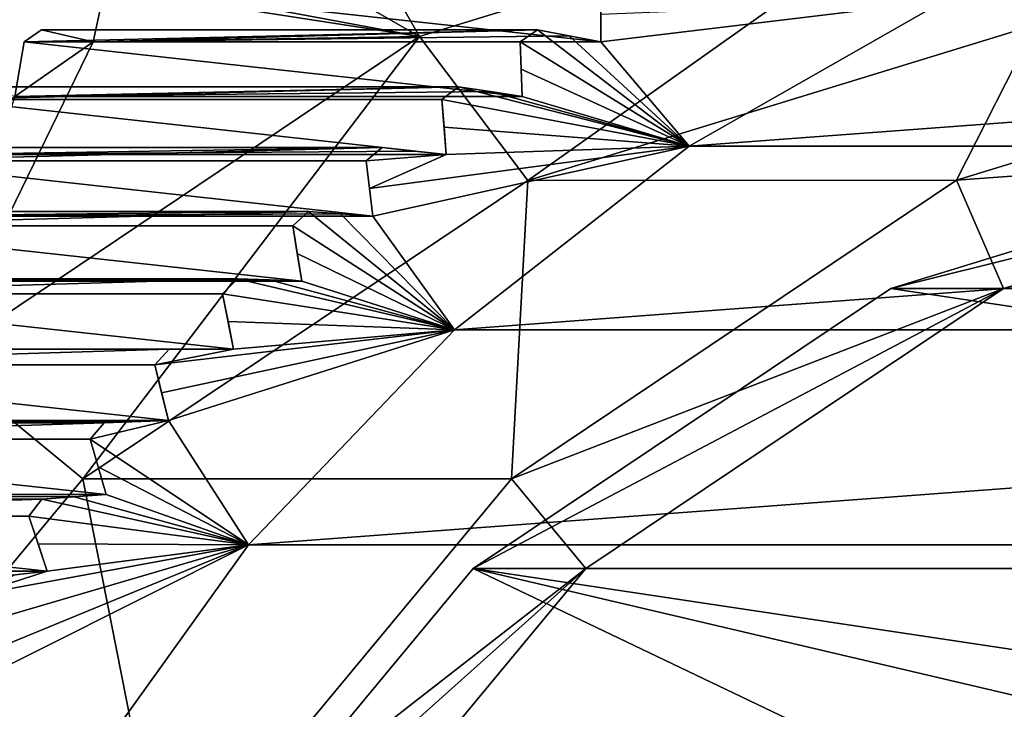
# Model space of a CAD drawing. Header units: millimetres. Extents: x -682 to 137, y -14 to 967.
# Tile 42 of 256: x -607 to -601, y 8 to 12. Entities that reach past the tile are written whole.
import ezdxf

# ---------------------------------------------------------------- set-up
doc = ezdxf.new("R2010")
doc.units = ezdxf.units.MM
doc.header["$LTSCALE"] = 65.185185
for name, color, linetype in [('4121', 7, 'CONTINUOUS'), ('4122', 7, 'CONTINUOUS'), ('4124', 7, 'CONTINUOUS'), ('4126', 7, 'CONTINUOUS'), ('4130', 7, 'CONTINUOUS'), ('4131', 7, 'CONTINUOUS'), ('4137', 7, 'CONTINUOUS'), ('4141', 7, 'CONTINUOUS'), ('4143', 7, 'CONTINUOUS'), ('4174', 7, 'CONTINUOUS'), ('4175', 7, 'CONTINUOUS'), ('4176', 7, 'CONTINUOUS'), ('4177', 7, 'CONTINUOUS'), ('4178', 7, 'CONTINUOUS'), ('4179', 7, 'CONTINUOUS'), ('4180', 7, 'CONTINUOUS'), ('4181', 7, 'CONTINUOUS'), ('4182', 7, 'CONTINUOUS'), ('4183', 7, 'CONTINUOUS'), ('4184', 7, 'CONTINUOUS'), ('4185', 7, 'CONTINUOUS'), ('4186', 7, 'CONTINUOUS'), ('4187', 7, 'CONTINUOUS'), ('4188', 7, 'CONTINUOUS'), ('4189', 7, 'CONTINUOUS'), ('4190', 7, 'CONTINUOUS'), ('4191', 7, 'CONTINUOUS')]:
    doc.layers.add(name, color=color, linetype=linetype)

msp = doc.modelspace()

# ---------------------------------------------------------------- linework, layer by layer
at = {"layer": '4121', "color": 7, "linetype": 'CONTINUOUS', "true_color": 0x191919}
for points in [[(-604.0463, 12.0181, -111.7812), (-603.9372, 12.0942, -111.8137), (-607.1814, 12.0181, -122.325), (-604.0463, 12.0181, -111.7812)], [(-607.1814, 12.0181, -122.325), (-603.9372, 12.0942, -111.8137), (-607.0723, 12.0942, -122.3574), (-607.1814, 12.0181, -122.325)], [(-604.5414, 11.6528, -111.634), (-604.4356, 11.7338, -111.6655), (-607.6765, 11.6528, -122.1778), (-604.5414, 11.6528, -111.634)], [(-607.6765, 11.6528, -122.1778), (-604.4356, 11.7338, -111.6655), (-607.5706, 11.7338, -122.2093), (-607.6765, 11.6528, -122.1778)], [(-605.0207, 11.2654, -111.4915), (-604.9184, 11.351, -111.5219), (-608.1558, 11.2654, -122.0353), (-605.0207, 11.2654, -111.4915)], [(-608.1558, 11.2654, -122.0353), (-604.9184, 11.351, -111.5219), (-608.0535, 11.351, -122.0657), (-608.1558, 11.2654, -122.0353)], [(-605.4834, 10.8564, -111.3539), (-605.3847, 10.9467, -111.3833), (-608.6185, 10.8564, -121.8977), (-605.4834, 10.8564, -111.3539)], [(-608.6185, 10.8564, -121.8977), (-605.3847, 10.9467, -111.3833), (-608.5198, 10.9467, -121.927), (-608.6185, 10.8564, -121.8977)], [(-605.9285, 10.4268, -111.2216), (-605.8337, 10.5215, -111.2497), (-609.0636, 10.4268, -121.7653), (-605.9285, 10.4268, -111.2216)], [(-609.0636, 10.4268, -121.7653), (-605.8337, 10.5215, -111.2497), (-608.9688, 10.5215, -121.7935), (-609.0636, 10.4268, -121.7653)], [(-606.3553, 9.9774, -111.0947), (-606.2646, 10.0763, -111.1217), (-609.4904, 9.9774, -121.6385), (-606.3553, 9.9774, -111.0947)], [(-609.4904, 9.9774, -121.6385), (-606.2646, 10.0763, -111.1217), (-609.3996, 10.0763, -121.6654), (-609.4904, 9.9774, -121.6385)], [(-606.7629, 9.5089, -110.9735), (-606.6763, 9.6119, -110.9992), (-609.8979, 9.5089, -121.5173), (-606.7629, 9.5089, -110.9735)], [(-609.8979, 9.5089, -121.5173), (-606.6763, 9.6119, -110.9992), (-609.8114, 9.6119, -121.543), (-609.8979, 9.5089, -121.5173)], [(-607.1504, 9.0224, -110.8582), (-607.0683, 9.1292, -110.8827), (-610.2855, 9.0224, -121.402), (-607.1504, 9.0224, -110.8582)], [(-610.2855, 9.0224, -121.402), (-607.0683, 9.1292, -110.8827), (-610.2034, 9.1292, -121.4264), (-610.2855, 9.0224, -121.402)]]:
    msp.add_3dface(points, dxfattribs=at)
at = {"layer": '4122', "color": 7, "linetype": 'CONTINUOUS', "true_color": 0x191919}
for points in [[(-601.2135, 13.1136, -124.0995), (-604.6833, 12.0503, -123.0678), (-605.1778, 12.9149, -122.9208), (-601.2135, 13.1136, -124.0995)], [(-605.1778, 12.9149, -122.9208), (-604.6833, 12.0503, -123.0678), (-605.7123, 12.6399, -122.7618), (-605.1778, 12.9149, -122.9208)], [(-605.7123, 12.6399, -122.7618), (-604.6833, 12.0503, -123.0678), (-606.2348, 12.3409, -122.6065), (-605.7123, 12.6399, -122.7618)], [(-606.6715, 12.3606, -122.4766), (-604.6833, 12.0503, -123.0678), (-606.7442, 12.0183, -122.455), (-606.6715, 12.3606, -122.4766)], [(-604.6833, 12.0503, -123.0678), (-606.6715, 12.3606, -122.4766), (-606.2348, 12.3409, -122.6065), (-604.6833, 12.0503, -123.0678)], [(-607.1814, 12.0181, -122.325), (-607.0723, 12.0942, -122.3574), (-606.7442, 12.0183, -122.455), (-607.1814, 12.0181, -122.325)], [(-604.6833, 12.0503, -123.0678), (-607.725, 10.01, -122.1634), (-606.7442, 12.0183, -122.455), (-604.6833, 12.0503, -123.0678)], [(-606.7442, 12.0183, -122.455), (-607.725, 10.01, -122.1634), (-607.2397, 11.6729, -122.3077), (-606.7442, 12.0183, -122.455)], [(-607.1814, 12.0181, -122.325), (-606.7442, 12.0183, -122.455), (-607.2397, 11.6729, -122.3077), (-607.1814, 12.0181, -122.325)]]:
    msp.add_3dface(points, dxfattribs=at)
at = {"layer": '4124', "color": 7, "linetype": 'CONTINUOUS', "true_color": 0x191919}
for points in [[(-601.2905, 11.143, -113.1223), (-598.0837, 12.1253, -114.0758), (-597.9814, 11.3829, -114.1062), (-601.2905, 11.143, -113.1223)], [(-600.9918, 10.4608, -113.2111), (-601.2905, 11.143, -113.1223), (-597.9814, 11.3829, -114.1062), (-600.9918, 10.4608, -113.2111)], [(-604.102, 9.2579, -112.2863), (-601.2905, 11.143, -113.1223), (-600.9918, 10.4608, -113.2111), (-604.102, 9.2579, -112.2863)], [(-603.6312, 8.6911, -112.4263), (-604.102, 9.2579, -112.2863), (-600.9918, 10.4608, -113.2111), (-603.6312, 8.6911, -112.4263)], [(-606.2906, 6.6229, -111.6355), (-604.102, 9.2579, -112.2863), (-603.6312, 8.6911, -112.4263), (-606.2906, 6.6229, -111.6355)], [(-605.6859, 6.2174, -111.8154), (-606.2906, 6.6229, -111.6355), (-603.6312, 8.6911, -112.4263), (-605.6859, 6.2174, -111.8154)]]:
    msp.add_3dface(points, dxfattribs=at)
at = {"layer": '4126', "color": 7, "linetype": 'CONTINUOUS', "true_color": 0x191919}
for points in [[(-598.6939, 11.3829, -116.5025), (-592.5461, 10.4608, -118.3305), (-601.7043, 10.4608, -115.6074), (-598.6939, 11.3829, -116.5025)], [(-601.7043, 10.4608, -115.6074), (-589.9066, 8.6911, -119.1153), (-604.3438, 8.6911, -114.8226), (-601.7043, 10.4608, -115.6074)], [(-592.5461, 10.4608, -118.3305), (-589.9066, 8.6911, -119.1153), (-601.7043, 10.4608, -115.6074), (-592.5461, 10.4608, -118.3305)], [(-606.3984, 6.2174, -114.2117), (-604.3438, 8.6911, -114.8226), (-599.6895, 6.4676, -116.2065), (-606.3984, 6.2174, -114.2117)], [(-599.6895, 6.4676, -116.2065), (-604.3438, 8.6911, -114.8226), (-597.1252, 7, -116.969), (-599.6895, 6.4676, -116.2065)], [(-604.3438, 8.6911, -114.8226), (-587.852, 6.2174, -119.7262), (-597.1252, 7, -116.969), (-604.3438, 8.6911, -114.8226)], [(-589.9066, 8.6911, -119.1153), (-587.852, 6.2174, -119.7262), (-604.3438, 8.6911, -114.8226), (-589.9066, 8.6911, -119.1153)]]:
    msp.add_3dface(points, dxfattribs=at)
at = {"layer": '4130', "color": 7, "linetype": 'CONTINUOUS', "true_color": 0x191919}
for points in [[(-600.7914, 12.1253, -123.1817), (-601.2905, 11.143, -113.1223), (-603.9984, 11.1428, -122.2282), (-600.7914, 12.1253, -123.1817)], [(-598.0837, 12.1253, -114.0758), (-601.2905, 11.143, -113.1223), (-600.7914, 12.1253, -123.1817), (-598.0837, 12.1253, -114.0758)], [(-603.9984, 11.1428, -122.2282), (-604.102, 9.2579, -112.2863), (-606.8102, 9.2574, -121.3921), (-603.9984, 11.1428, -122.2282)], [(-601.2905, 11.143, -113.1223), (-604.102, 9.2579, -112.2863), (-603.9984, 11.1428, -122.2282), (-601.2905, 11.143, -113.1223)], [(-606.8102, 9.2574, -121.3921), (-606.2906, 6.6229, -111.6355), (-608.9989, 6.6218, -120.7413), (-606.8102, 9.2574, -121.3921)], [(-604.102, 9.2579, -112.2863), (-606.2906, 6.6229, -111.6355), (-606.8102, 9.2574, -121.3921), (-604.102, 9.2579, -112.2863)]]:
    msp.add_3dface(points, dxfattribs=at)
at = {"layer": '4131', "color": 7, "linetype": 'CONTINUOUS', "true_color": 0x191919}
for points in [[(-600.9918, 10.4608, -113.2111), (-597.9814, 11.3829, -114.1062), (-601.7043, 10.4608, -115.6074), (-600.9918, 10.4608, -113.2111)], [(-597.9814, 11.3829, -114.1062), (-598.6939, 11.3829, -116.5025), (-601.7043, 10.4608, -115.6074), (-597.9814, 11.3829, -114.1062)], [(-603.6312, 8.6911, -112.4263), (-600.9918, 10.4608, -113.2111), (-604.3438, 8.6911, -114.8226), (-603.6312, 8.6911, -112.4263)], [(-600.9918, 10.4608, -113.2111), (-601.7043, 10.4608, -115.6074), (-604.3438, 8.6911, -114.8226), (-600.9918, 10.4608, -113.2111)], [(-605.6859, 6.2174, -111.8154), (-603.6312, 8.6911, -112.4263), (-606.3984, 6.2174, -114.2117), (-605.6859, 6.2174, -111.8154)], [(-603.6312, 8.6911, -112.4263), (-604.3438, 8.6911, -114.8226), (-606.3984, 6.2174, -114.2117), (-603.6312, 8.6911, -112.4263)]]:
    msp.add_3dface(points, dxfattribs=at)
at = {"layer": '4137', "color": 7, "linetype": 'CONTINUOUS', "true_color": 0x191919}
for points in [[(-601.363, 12.2775, -111.5358), (-602.9785, 11.3581, -111.0555), (-590.6073, 12.2775, -114.7339), (-601.363, 12.2775, -111.5358)], [(-590.6073, 12.2775, -114.7339), (-602.9785, 11.3581, -111.0555), (-588.9918, 11.3581, -115.2142), (-590.6073, 12.2775, -114.7339)], [(-602.9785, 11.3581, -111.0555), (-604.462, 10.1988, -110.6144), (-588.9918, 11.3581, -115.2142), (-602.9785, 11.3581, -111.0555)], [(-588.9918, 11.3581, -115.2142), (-604.462, 10.1988, -110.6144), (-587.5083, 10.1988, -115.6554), (-588.9918, 11.3581, -115.2142)], [(-604.462, 10.1988, -110.6144), (-605.7624, 8.8418, -110.2277), (-587.5083, 10.1988, -115.6554), (-604.462, 10.1988, -110.6144)], [(-587.5083, 10.1988, -115.6554), (-605.7624, 8.8418, -110.2277), (-586.2079, 8.8418, -116.042), (-587.5083, 10.1988, -115.6554)], [(-606.8733, 7.294, -109.8974), (-597.3009, 7.7781, -112.7436), (-586.2079, 8.8418, -116.042), (-606.8733, 7.294, -109.8974)], [(-605.7624, 8.8418, -110.2277), (-606.8733, 7.294, -109.8974), (-586.2079, 8.8418, -116.042), (-605.7624, 8.8418, -110.2277)]]:
    msp.add_3dface(points, dxfattribs=at)
at = {"layer": '4141', "color": 7, "linetype": 'CONTINUOUS', "true_color": 0x191919}
for points in [[(-602.9785, 11.3581, -111.0555), (-601.363, 12.2775, -111.5358), (-603.5379, 12.0183, -111.6716), (-602.9785, 11.3581, -111.0555)], [(-603.5379, 12.0183, -111.6716), (-601.363, 12.2775, -111.5358), (-603.537, 12.1891, -111.8014), (-603.5379, 12.0183, -111.6716)], [(-602.9785, 11.3581, -111.0555), (-603.9372, 12.0942, -111.8137), (-604.0463, 12.0181, -111.7812), (-602.9785, 11.3581, -111.0555)], [(-603.9372, 12.0942, -111.8137), (-602.9785, 11.3581, -111.0555), (-603.7369, 12.0562, -111.742), (-603.9372, 12.0942, -111.8137)], [(-602.9785, 11.3581, -111.0555), (-604.0463, 12.0181, -111.7812), (-604.0397, 11.8451, -111.6519), (-602.9785, 11.3581, -111.0555)], [(-603.7369, 12.0562, -111.742), (-602.9785, 11.3581, -111.0555), (-603.5379, 12.0183, -111.6716), (-603.7369, 12.0562, -111.742)], [(-604.0334, 11.6729, -111.5242), (-602.9785, 11.3581, -111.0555), (-604.0397, 11.8451, -111.6519), (-604.0334, 11.6729, -111.5242)], [(-602.9785, 11.3581, -111.0555), (-604.4356, 11.7338, -111.6655), (-604.5414, 11.6528, -111.634), (-602.9785, 11.3581, -111.0555)], [(-604.4356, 11.7338, -111.6655), (-602.9785, 11.3581, -111.0555), (-604.2339, 11.7033, -111.5942), (-604.4356, 11.7338, -111.6655)], [(-604.2339, 11.7033, -111.5942), (-602.9785, 11.3581, -111.0555), (-604.0334, 11.6729, -111.5242), (-604.2339, 11.7033, -111.5942)], [(-602.9785, 11.3581, -111.0555), (-604.5414, 11.6528, -111.634), (-604.5275, 11.4787, -111.5069), (-602.9785, 11.3581, -111.0555)], [(-604.514, 11.3053, -111.3814), (-602.9785, 11.3581, -111.0555), (-604.5275, 11.4787, -111.5069), (-604.514, 11.3053, -111.3814)], [(-604.9184, 11.351, -111.5219), (-605.0207, 11.2654, -111.4915), (-604.514, 11.3053, -111.3814), (-604.9184, 11.351, -111.5219)], [(-604.9787, 10.9161, -111.2432), (-602.9785, 11.3581, -111.0555), (-604.9995, 11.0903, -111.3665), (-604.9787, 10.9161, -111.2432)], [(-604.9995, 11.0903, -111.3665), (-602.9785, 11.3581, -111.0555), (-604.514, 11.3053, -111.3814), (-604.9995, 11.0903, -111.3665)], [(-604.462, 10.1988, -110.6144), (-602.9785, 11.3581, -111.0555), (-604.9787, 10.9161, -111.2432), (-604.462, 10.1988, -110.6144)], [(-604.7156, 11.3281, -111.451), (-604.9184, 11.351, -111.5219), (-604.514, 11.3053, -111.3814), (-604.7156, 11.3281, -111.451)], [(-605.0207, 11.2654, -111.4915), (-604.9995, 11.0903, -111.3665), (-604.514, 11.3053, -111.3814), (-605.0207, 11.2654, -111.4915)], [(-604.462, 10.1988, -110.6144), (-605.3847, 10.9467, -111.3833), (-605.4834, 10.8564, -111.3539), (-604.462, 10.1988, -110.6144)], [(-605.3847, 10.9467, -111.3833), (-604.462, 10.1988, -110.6144), (-605.1811, 10.9314, -111.3125), (-605.3847, 10.9467, -111.3833)], [(-605.1811, 10.9314, -111.3125), (-604.462, 10.1988, -110.6144), (-604.9787, 10.9161, -111.2432), (-605.1811, 10.9314, -111.3125)], [(-604.462, 10.1988, -110.6144), (-605.4834, 10.8564, -111.3539), (-605.4549, 10.6809, -111.2311), (-604.462, 10.1988, -110.6144)], [(-605.4268, 10.5062, -111.1099), (-604.462, 10.1988, -110.6144), (-605.4549, 10.6809, -111.2311), (-605.4268, 10.5062, -111.1099)], [(-604.462, 10.1988, -110.6144), (-605.8337, 10.5215, -111.2497), (-605.9285, 10.4268, -111.2216), (-604.462, 10.1988, -110.6144)], [(-605.8337, 10.5215, -111.2497), (-604.462, 10.1988, -110.6144), (-605.6297, 10.5138, -111.1792), (-605.8337, 10.5215, -111.2497)], [(-605.6297, 10.5138, -111.1792), (-604.462, 10.1988, -110.6144), (-605.4268, 10.5062, -111.1099), (-605.6297, 10.5138, -111.1792)], [(-604.462, 10.1988, -110.6144), (-605.9285, 10.4268, -111.2216), (-605.8927, 10.2511, -111.101), (-604.462, 10.1988, -110.6144)], [(-605.8573, 10.0763, -110.9819), (-604.462, 10.1988, -110.6144), (-605.8927, 10.2511, -111.101), (-605.8573, 10.0763, -110.9819)], [(-604.462, 10.1988, -110.6144), (-606.3553, 9.9774, -111.0947), (-606.3121, 9.8019, -110.9763), (-604.462, 10.1988, -110.6144)], [(-606.3553, 9.9774, -111.0947), (-604.462, 10.1988, -110.6144), (-605.8573, 10.0763, -110.9819), (-606.3553, 9.9774, -111.0947)], [(-606.2694, 9.6272, -110.8594), (-604.462, 10.1988, -110.6144), (-606.3121, 9.8019, -110.9763), (-606.2694, 9.6272, -110.8594)], [(-605.7624, 8.8418, -110.2277), (-604.462, 10.1988, -110.6144), (-606.2694, 9.6272, -110.8594), (-605.7624, 8.8418, -110.2277)], [(-606.2646, 10.0763, -111.1217), (-606.3553, 9.9774, -111.0947), (-605.8573, 10.0763, -110.9819), (-606.2646, 10.0763, -111.1217)], [(-606.0603, 10.0763, -111.0511), (-606.2646, 10.0763, -111.1217), (-605.8573, 10.0763, -110.9819), (-606.0603, 10.0763, -111.0511)], [(-606.7629, 9.5089, -110.9735), (-605.7624, 8.8418, -110.2277), (-606.2694, 9.6272, -110.8594), (-606.7629, 9.5089, -110.9735)], [(-606.6763, 9.6119, -110.9992), (-606.7629, 9.5089, -110.9735), (-606.2694, 9.6272, -110.8594), (-606.6763, 9.6119, -110.9992)], [(-606.4722, 9.6195, -110.9286), (-606.6763, 9.6119, -110.9992), (-606.2694, 9.6272, -110.8594), (-606.4722, 9.6195, -110.9286)], [(-605.7624, 8.8418, -110.2277), (-606.7629, 9.5089, -110.9735), (-606.7123, 9.3339, -110.8573), (-605.7624, 8.8418, -110.2277)], [(-606.6623, 9.1597, -110.7426), (-605.7624, 8.8418, -110.2277), (-606.7123, 9.3339, -110.8573), (-606.6623, 9.1597, -110.7426)], [(-606.8647, 9.1445, -110.812), (-605.7624, 8.8418, -110.2277), (-606.6623, 9.1597, -110.7426), (-606.8647, 9.1445, -110.812)], [(-605.7624, 8.8418, -110.2277), (-607.0683, 9.1292, -110.8827), (-607.1504, 9.0224, -110.8582), (-605.7624, 8.8418, -110.2277)], [(-607.0683, 9.1292, -110.8827), (-605.7624, 8.8418, -110.2277), (-606.8647, 9.1445, -110.812), (-607.0683, 9.1292, -110.8827)], [(-605.7624, 8.8418, -110.2277), (-607.1504, 9.0224, -110.8582), (-607.0926, 8.8482, -110.7442), (-605.7624, 8.8418, -110.2277)], [(-606.8733, 7.294, -109.8974), (-605.7624, 8.8418, -110.2277), (-607.7905, 7.8273, -110.5367), (-606.8733, 7.294, -109.8974)], [(-607.7905, 7.8273, -110.5367), (-605.7624, 8.8418, -110.2277), (-607.3877, 8.1735, -110.5269), (-607.7905, 7.8273, -110.5367)], [(-607.5173, 8.5187, -110.7492), (-605.7624, 8.8418, -110.2277), (-607.0353, 8.6749, -110.6317), (-607.5173, 8.5187, -110.7492)], [(-605.7624, 8.8418, -110.2277), (-607.5173, 8.5187, -110.7492), (-607.4522, 8.3457, -110.6373), (-605.7624, 8.8418, -110.2277)], [(-607.3877, 8.1735, -110.5269), (-605.7624, 8.8418, -110.2277), (-607.4522, 8.3457, -110.6373), (-607.3877, 8.1735, -110.5269)], [(-607.0353, 8.6749, -110.6317), (-605.7624, 8.8418, -110.2277), (-607.0926, 8.8482, -110.7442), (-607.0353, 8.6749, -110.6317)], [(-607.2369, 8.652, -110.7013), (-607.5173, 8.5187, -110.7492), (-607.0353, 8.6749, -110.6317), (-607.2369, 8.652, -110.7013)], [(-607.7188, 7.6565, -110.4284), (-606.8733, 7.294, -109.8974), (-607.7905, 7.8273, -110.5367), (-607.7188, 7.6565, -110.4284)]]:
    msp.add_3dface(points, dxfattribs=at)
at = {"layer": '4143', "color": 7, "linetype": 'CONTINUOUS', "true_color": 0x191919}
for points in [[(-604.6833, 12.0503, -123.0678), (-601.2135, 13.1136, -124.0995), (-603.9984, 11.1428, -122.2282), (-604.6833, 12.0503, -123.0678)], [(-601.2135, 13.1136, -124.0995), (-600.7914, 12.1253, -123.1817), (-603.9984, 11.1428, -122.2282), (-601.2135, 13.1136, -124.0995)], [(-601.2135, 13.1136, -124.0995), (-597.597, 13.1136, -125.1748), (-600.7914, 12.1253, -123.1817), (-601.2135, 13.1136, -124.0995)], [(-607.725, 10.01, -122.1634), (-604.6833, 12.0503, -123.0678), (-606.8102, 9.2574, -121.3921), (-607.725, 10.01, -122.1634)], [(-604.6833, 12.0503, -123.0678), (-603.9984, 11.1428, -122.2282), (-606.8102, 9.2574, -121.3921), (-604.6833, 12.0503, -123.0678)], [(-607.725, 10.01, -122.1634), (-606.8102, 9.2574, -121.3921), (-608.9989, 6.6218, -120.7413), (-607.725, 10.01, -122.1634)]]:
    msp.add_3dface(points, dxfattribs=at)
at = {"layer": '4174', "color": 7, "linetype": 'CONTINUOUS', "true_color": 0x191919}
msp.add_3dface([(-610.2417, 8.6749, -121.4151), (-607.2369, 8.652, -110.7013), (-607.0353, 8.6749, -110.6317), (-610.2417, 8.6749, -121.4151)], dxfattribs=at)
at = {"layer": '4175', "color": 7, "linetype": 'CONTINUOUS', "true_color": 0x191919}
for points in [[(-607.1504, 9.0224, -110.8582), (-610.2855, 9.0224, -121.402), (-607.0353, 8.6749, -110.6317), (-607.1504, 9.0224, -110.8582)], [(-610.2855, 9.0224, -121.402), (-610.2417, 8.6749, -121.4151), (-607.0353, 8.6749, -110.6317), (-610.2855, 9.0224, -121.402)], [(-607.1504, 9.0224, -110.8582), (-607.0353, 8.6749, -110.6317), (-607.0926, 8.8482, -110.7442), (-607.1504, 9.0224, -110.8582)]]:
    msp.add_3dface(points, dxfattribs=at)
at = {"layer": '4176', "color": 7, "linetype": 'CONTINUOUS', "true_color": 0x191919}
for points in [[(-610.2034, 9.1292, -121.4264), (-607.0683, 9.1292, -110.8827), (-609.8687, 9.1597, -121.526), (-610.2034, 9.1292, -121.4264)], [(-609.8687, 9.1597, -121.526), (-607.0683, 9.1292, -110.8827), (-606.8647, 9.1445, -110.812), (-609.8687, 9.1597, -121.526)], [(-609.8687, 9.1597, -121.526), (-606.8647, 9.1445, -110.812), (-606.6623, 9.1597, -110.7426), (-609.8687, 9.1597, -121.526)]]:
    msp.add_3dface(points, dxfattribs=at)
at = {"layer": '4177', "color": 7, "linetype": 'CONTINUOUS', "true_color": 0x191919}
for points in [[(-606.7629, 9.5089, -110.9735), (-609.8979, 9.5089, -121.5173), (-606.6623, 9.1597, -110.7426), (-606.7629, 9.5089, -110.9735)], [(-609.8979, 9.5089, -121.5173), (-609.8687, 9.1597, -121.526), (-606.6623, 9.1597, -110.7426), (-609.8979, 9.5089, -121.5173)], [(-606.7629, 9.5089, -110.9735), (-606.6623, 9.1597, -110.7426), (-606.7123, 9.3339, -110.8573), (-606.7629, 9.5089, -110.9735)]]:
    msp.add_3dface(points, dxfattribs=at)
at = {"layer": '4178', "color": 7, "linetype": 'CONTINUOUS', "true_color": 0x191919}
for points in [[(-609.8114, 9.6119, -121.543), (-606.6763, 9.6119, -110.9992), (-609.4757, 9.6272, -121.6428), (-609.8114, 9.6119, -121.543)], [(-609.4757, 9.6272, -121.6428), (-606.6763, 9.6119, -110.9992), (-606.4722, 9.6195, -110.9286), (-609.4757, 9.6272, -121.6428)], [(-609.4757, 9.6272, -121.6428), (-606.4722, 9.6195, -110.9286), (-606.2694, 9.6272, -110.8594), (-609.4757, 9.6272, -121.6428)]]:
    msp.add_3dface(points, dxfattribs=at)
at = {"layer": '4179', "color": 7, "linetype": 'CONTINUOUS', "true_color": 0x191919}
for points in [[(-606.3553, 9.9774, -111.0947), (-609.4904, 9.9774, -121.6385), (-606.2694, 9.6272, -110.8594), (-606.3553, 9.9774, -111.0947)], [(-609.4904, 9.9774, -121.6385), (-609.4757, 9.6272, -121.6428), (-606.2694, 9.6272, -110.8594), (-609.4904, 9.9774, -121.6385)], [(-606.3553, 9.9774, -111.0947), (-606.2694, 9.6272, -110.8594), (-606.3121, 9.8019, -110.9763), (-606.3553, 9.9774, -111.0947)]]:
    msp.add_3dface(points, dxfattribs=at)
at = {"layer": '4180', "color": 7, "linetype": 'CONTINUOUS', "true_color": 0x191919}
for points in [[(-609.3996, 10.0763, -121.6654), (-606.2646, 10.0763, -111.1217), (-609.0636, 10.0763, -121.7653), (-609.3996, 10.0763, -121.6654)], [(-609.0636, 10.0763, -121.7653), (-606.2646, 10.0763, -111.1217), (-606.0603, 10.0763, -111.0511), (-609.0636, 10.0763, -121.7653)], [(-609.0636, 10.0763, -121.7653), (-606.0603, 10.0763, -111.0511), (-605.8573, 10.0763, -110.9819), (-609.0636, 10.0763, -121.7653)]]:
    msp.add_3dface(points, dxfattribs=at)
at = {"layer": '4181', "color": 7, "linetype": 'CONTINUOUS', "true_color": 0x191919}
for points in [[(-605.9285, 10.4268, -111.2216), (-609.0636, 10.4268, -121.7653), (-605.8573, 10.0763, -110.9819), (-605.9285, 10.4268, -111.2216)], [(-609.0636, 10.4268, -121.7653), (-609.0636, 10.0763, -121.7653), (-605.8573, 10.0763, -110.9819), (-609.0636, 10.4268, -121.7653)], [(-605.9285, 10.4268, -111.2216), (-605.8573, 10.0763, -110.9819), (-605.8927, 10.2511, -111.101), (-605.9285, 10.4268, -111.2216)]]:
    msp.add_3dface(points, dxfattribs=at)
at = {"layer": '4182', "color": 7, "linetype": 'CONTINUOUS', "true_color": 0x191919}
for points in [[(-608.9688, 10.5215, -121.7935), (-605.8337, 10.5215, -111.2497), (-608.6331, 10.5062, -121.8933), (-608.9688, 10.5215, -121.7935)], [(-608.6331, 10.5062, -121.8933), (-605.8337, 10.5215, -111.2497), (-605.6297, 10.5138, -111.1792), (-608.6331, 10.5062, -121.8933)], [(-608.6331, 10.5062, -121.8933), (-605.6297, 10.5138, -111.1792), (-605.4268, 10.5062, -111.1099), (-608.6331, 10.5062, -121.8933)]]:
    msp.add_3dface(points, dxfattribs=at)
at = {"layer": '4183', "color": 7, "linetype": 'CONTINUOUS', "true_color": 0x191919}
for points in [[(-608.6185, 10.8564, -121.8977), (-608.6331, 10.5062, -121.8933), (-605.4268, 10.5062, -111.1099), (-608.6185, 10.8564, -121.8977)], [(-605.4834, 10.8564, -111.3539), (-608.6185, 10.8564, -121.8977), (-605.4268, 10.5062, -111.1099), (-605.4834, 10.8564, -111.3539)], [(-605.4834, 10.8564, -111.3539), (-605.4268, 10.5062, -111.1099), (-605.4549, 10.6809, -111.2311), (-605.4834, 10.8564, -111.3539)]]:
    msp.add_3dface(points, dxfattribs=at)
at = {"layer": '4184', "color": 7, "linetype": 'CONTINUOUS', "true_color": 0x191919}
for points in [[(-608.5198, 10.9467, -121.927), (-605.3847, 10.9467, -111.3833), (-608.1851, 10.9161, -122.0266), (-608.5198, 10.9467, -121.927)], [(-608.1851, 10.9161, -122.0266), (-605.3847, 10.9467, -111.3833), (-605.1811, 10.9314, -111.3125), (-608.1851, 10.9161, -122.0266)], [(-608.1851, 10.9161, -122.0266), (-605.1811, 10.9314, -111.3125), (-604.9787, 10.9161, -111.2432), (-608.1851, 10.9161, -122.0266)]]:
    msp.add_3dface(points, dxfattribs=at)
at = {"layer": '4185', "color": 7, "linetype": 'CONTINUOUS', "true_color": 0x191919}
for points in [[(-608.1558, 11.2654, -122.0353), (-608.1851, 10.9161, -122.0266), (-604.9787, 10.9161, -111.2432), (-608.1558, 11.2654, -122.0353)], [(-605.0207, 11.2654, -111.4915), (-608.1558, 11.2654, -122.0353), (-604.9787, 10.9161, -111.2432), (-605.0207, 11.2654, -111.4915)], [(-605.0207, 11.2654, -111.4915), (-604.9787, 10.9161, -111.2432), (-604.9995, 11.0903, -111.3665), (-605.0207, 11.2654, -111.4915)]]:
    msp.add_3dface(points, dxfattribs=at)
at = {"layer": '4186', "color": 7, "linetype": 'CONTINUOUS', "true_color": 0x191919}
for points in [[(-608.0535, 11.351, -122.0657), (-604.9184, 11.351, -111.5219), (-607.7203, 11.3053, -122.1648), (-608.0535, 11.351, -122.0657)], [(-607.7203, 11.3053, -122.1648), (-604.9184, 11.351, -111.5219), (-604.7156, 11.3281, -111.451), (-607.7203, 11.3053, -122.1648)], [(-607.7203, 11.3053, -122.1648), (-604.7156, 11.3281, -111.451), (-604.514, 11.3053, -111.3814), (-607.7203, 11.3053, -122.1648)]]:
    msp.add_3dface(points, dxfattribs=at)
at = {"layer": '4187', "color": 7, "linetype": 'CONTINUOUS', "true_color": 0x191919}
for points in [[(-607.6765, 11.6528, -122.1778), (-607.7203, 11.3053, -122.1648), (-604.514, 11.3053, -111.3814), (-607.6765, 11.6528, -122.1778)], [(-604.5414, 11.6528, -111.634), (-607.6765, 11.6528, -122.1778), (-604.514, 11.3053, -111.3814), (-604.5414, 11.6528, -111.634)], [(-604.5414, 11.6528, -111.634), (-604.514, 11.3053, -111.3814), (-604.5275, 11.4787, -111.5069), (-604.5414, 11.6528, -111.634)]]:
    msp.add_3dface(points, dxfattribs=at)
at = {"layer": '4188', "color": 7, "linetype": 'CONTINUOUS', "true_color": 0x191919}
for points in [[(-607.5706, 11.7338, -122.2093), (-604.4356, 11.7338, -111.6655), (-607.2397, 11.6729, -122.3077), (-607.5706, 11.7338, -122.2093)], [(-607.2397, 11.6729, -122.3077), (-604.4356, 11.7338, -111.6655), (-604.2339, 11.7033, -111.5942), (-607.2397, 11.6729, -122.3077)], [(-607.2397, 11.6729, -122.3077), (-604.2339, 11.7033, -111.5942), (-604.0334, 11.6729, -111.5242), (-607.2397, 11.6729, -122.3077)]]:
    msp.add_3dface(points, dxfattribs=at)
at = {"layer": '4189', "color": 7, "linetype": 'CONTINUOUS', "true_color": 0x191919}
for points in [[(-607.1814, 12.0181, -122.325), (-607.2397, 11.6729, -122.3077), (-604.0334, 11.6729, -111.5242), (-607.1814, 12.0181, -122.325)], [(-604.0463, 12.0181, -111.7812), (-607.1814, 12.0181, -122.325), (-604.0334, 11.6729, -111.5242), (-604.0463, 12.0181, -111.7812)], [(-604.0463, 12.0181, -111.7812), (-604.0334, 11.6729, -111.5242), (-604.0397, 11.8451, -111.6519), (-604.0463, 12.0181, -111.7812)]]:
    msp.add_3dface(points, dxfattribs=at)
at = {"layer": '4190', "color": 7, "linetype": 'CONTINUOUS', "true_color": 0x191919}
for points in [[(-607.0723, 12.0942, -122.3574), (-603.9372, 12.0942, -111.8137), (-606.7442, 12.0183, -122.455), (-607.0723, 12.0942, -122.3574)], [(-606.7442, 12.0183, -122.455), (-603.9372, 12.0942, -111.8137), (-603.7369, 12.0562, -111.742), (-606.7442, 12.0183, -122.455)], [(-606.7442, 12.0183, -122.455), (-603.7369, 12.0562, -111.742), (-603.5379, 12.0183, -111.6716), (-606.7442, 12.0183, -122.455)]]:
    msp.add_3dface(points, dxfattribs=at)
at = {"layer": '4191', "color": 7, "linetype": 'CONTINUOUS', "true_color": 0x191919}
for points in [[(-606.6715, 12.3606, -122.4766), (-606.7442, 12.0183, -122.455), (-603.5379, 12.0183, -111.6716), (-606.6715, 12.3606, -122.4766)], [(-603.5364, 12.3606, -111.9328), (-606.6715, 12.3606, -122.4766), (-603.5379, 12.0183, -111.6716), (-603.5364, 12.3606, -111.9328)], [(-603.5364, 12.3606, -111.9328), (-603.5379, 12.0183, -111.6716), (-603.537, 12.1891, -111.8014), (-603.5364, 12.3606, -111.9328)]]:
    msp.add_3dface(points, dxfattribs=at)

doc.saveas('drawing.dxf')
